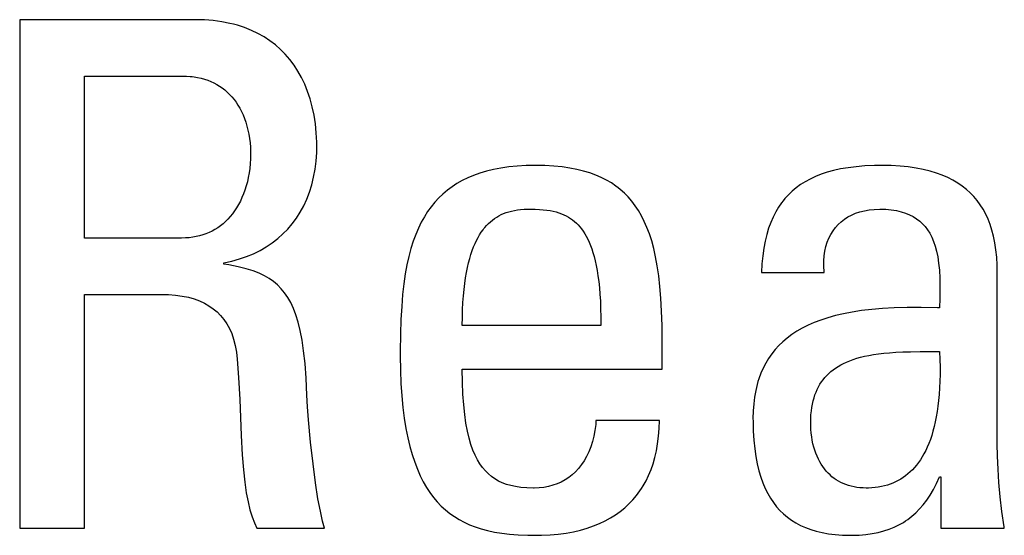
# Model space of a CAD drawing. Extents: x -840 to -217, y -121 to 557.
# Tile 17 of 145: x -588.63 to -585.42, y 177.38 to 179.06. Entities that reach past the tile are written whole.
import ezdxf

# ---------------------------------------------------------------- set-up
doc = ezdxf.new("R2010")
doc.units = 0
doc.header["$LTSCALE"] = 23.1
doc.layers.add('R912005577_AM_0', color=7, linetype='CONTINUOUS')

msp = doc.modelspace()

# ---------------------------------------------------------------- linework, layer by layer
at = {"layer": 'R912005577_AM_0', "color": 7}
for p, q in [((-588.0593, 179.0569), (-588.6303, 179.0569)), ((-588.6303, 179.0569), (-588.6303, 177.4013)), ((-588.0287, 179.0561), (-588.0593, 179.0569)), ((-587.9997, 179.0539), (-588.0287, 179.0561)), ((-587.9722, 179.0502), (-587.9997, 179.0539)), ((-587.946, 179.0451), (-587.9722, 179.0502)), ((-587.9334, 179.0421), (-587.946, 179.0451)), ((-587.9211, 179.0387), (-587.9334, 179.0421)), ((-587.8976, 179.0311), (-587.9211, 179.0387)), ((-587.8753, 179.0222), (-587.8976, 179.0311)), ((-587.8542, 179.0122), (-587.8753, 179.0222)), ((-587.8342, 179.0009), (-587.8542, 179.0122)), ((-587.8154, 178.9885), (-587.8342, 179.0009)), ((-587.7976, 178.975), (-587.8154, 178.9885)), ((-587.7808, 178.9602), (-587.7976, 178.975)), ((-587.7651, 178.9444), (-587.7808, 178.9602)), ((-587.7504, 178.9273), (-587.7651, 178.9444)), ((-587.7367, 178.909), (-587.7504, 178.9273)), ((-587.724, 178.8895), (-587.7367, 178.909)), ((-587.7124, 178.8687), (-587.724, 178.8895)), ((-588.4193, 178.8735), (-588.1006, 178.8735)), ((-588.4193, 178.3461), (-588.4193, 178.8735)), ((-588.1006, 178.8735), (-588.0874, 178.8732)), ((-588.0874, 178.8732), (-588.0747, 178.8723)), ((-588.0747, 178.8723), (-588.0685, 178.8717)), ((-588.0685, 178.8717), (-588.0624, 178.8709)), ((-588.0624, 178.8709), (-588.0506, 178.8689)), ((-588.0506, 178.8689), (-588.0393, 178.8664)), ((-588.0393, 178.8664), (-588.0283, 178.8633)), ((-588.0283, 178.8633), (-588.0178, 178.8598)), ((-588.0178, 178.8598), (-588.0076, 178.8558)), ((-588.0076, 178.8558), (-587.9978, 178.8512)), ((-587.7019, 178.8467), (-587.7124, 178.8687)), ((-587.9978, 178.8512), (-587.9884, 178.8462)), ((-587.9884, 178.8462), (-587.9794, 178.8407)), ((-587.9794, 178.8407), (-587.9706, 178.8347)), ((-587.9706, 178.8347), (-587.9623, 178.8282)), ((-587.9623, 178.8282), (-587.9543, 178.8212)), ((-587.6925, 178.8234), (-587.7019, 178.8467)), ((-587.6842, 178.7989), (-587.6925, 178.8234)), ((-587.9543, 178.8212), (-587.9466, 178.8137)), ((-587.9466, 178.8137), (-587.9392, 178.8058)), ((-587.9392, 178.8058), (-587.9322, 178.7973)), ((-587.9322, 178.7973), (-587.9256, 178.7883)), ((-587.6772, 178.7731), (-587.6842, 178.7989)), ((-587.9256, 178.7883), (-587.9193, 178.7787)), ((-587.9193, 178.7787), (-587.9134, 178.7687)), ((-587.9134, 178.7687), (-587.9078, 178.7581)), ((-587.6715, 178.7461), (-587.6772, 178.7731)), ((-587.9078, 178.7581), (-587.9027, 178.747)), ((-587.9027, 178.747), (-587.898, 178.7354)), ((-587.898, 178.7354), (-587.8938, 178.7233)), ((-587.6672, 178.718), (-587.6715, 178.7461)), ((-587.8938, 178.7233), (-587.89, 178.7108)), ((-587.89, 178.7108), (-587.8867, 178.6977)), ((-587.8867, 178.6977), (-587.8839, 178.6843)), ((-587.6642, 178.6888), (-587.6672, 178.718)), ((-587.8839, 178.6843), (-587.8816, 178.6704)), ((-587.8816, 178.6704), (-587.8799, 178.6563)), ((-587.6627, 178.6586), (-587.6642, 178.6888)), ((-587.8799, 178.6563), (-587.8788, 178.6419)), ((-587.8788, 178.6419), (-587.8782, 178.6273)), ((-587.6629, 178.6246), (-587.6626, 178.6442)), ((-587.6626, 178.6442), (-587.6627, 178.6586)), ((-587.8785, 178.604), (-587.8795, 178.5883)), ((-587.8782, 178.6198), (-587.8785, 178.604)), ((-587.8782, 178.6273), (-587.8782, 178.6212)), ((-587.8782, 178.6212), (-587.8782, 178.6198)), ((-587.6648, 178.5969), (-587.6629, 178.6246)), ((-587.881, 178.573), (-587.8831, 178.5581)), ((-587.8795, 178.5883), (-587.881, 178.573)), ((-587.6728, 178.5443), (-587.6681, 178.5701)), ((-587.6681, 178.5701), (-587.6648, 178.5969)), ((-587.0872, 178.5691), (-587.11, 178.5635)), ((-587.063, 178.5737), (-587.0872, 178.5691)), ((-587.0374, 178.5774), (-587.063, 178.5737)), ((-587.0101, 178.5801), (-587.0374, 178.5774)), ((-586.9811, 178.5818), (-587.0101, 178.5801)), ((-586.9504, 178.5823), (-586.9811, 178.5818)), ((-586.9193, 178.5818), (-586.9504, 178.5823)), ((-586.8905, 178.5801), (-586.9193, 178.5818)), ((-586.8636, 178.5775), (-586.8905, 178.5801)), ((-586.8386, 178.5739), (-586.8636, 178.5775)), ((-586.8153, 178.5694), (-586.8386, 178.5739)), ((-586.7934, 178.5641), (-586.8153, 178.5694)), ((-585.9792, 178.5659), (-586.0004, 178.5602)), ((-585.9564, 178.5709), (-585.9792, 178.5659)), ((-585.932, 178.5751), (-585.9564, 178.5709)), ((-585.9056, 178.5783), (-585.932, 178.5751)), ((-585.8773, 178.5807), (-585.9056, 178.5783)), ((-585.8466, 178.582), (-585.8773, 178.5807)), ((-585.8223, 178.5823), (-585.8466, 178.582)), ((-585.7916, 178.5818), (-585.8223, 178.5823)), ((-585.7628, 178.5801), (-585.7916, 178.5818)), ((-585.7359, 178.5774), (-585.7628, 178.5801)), ((-585.7107, 178.5738), (-585.7359, 178.5774)), ((-585.6872, 178.5692), (-585.7107, 178.5738)), ((-585.6652, 178.5638), (-585.6872, 178.5692)), ((-587.8857, 178.5435), (-587.8888, 178.5294)), ((-587.8831, 178.5581), (-587.8857, 178.5435)), ((-587.6789, 178.5196), (-587.6728, 178.5443)), ((-587.1709, 178.5419), (-587.189, 178.533)), ((-587.1518, 178.5499), (-587.1709, 178.5419)), ((-587.1315, 178.5571), (-587.1518, 178.5499)), ((-587.11, 178.5635), (-587.1315, 178.5571)), ((-586.773, 178.558), (-586.7934, 178.5641)), ((-586.7539, 178.551), (-586.773, 178.558)), ((-586.736, 178.5433), (-586.7539, 178.551)), ((-586.7191, 178.5348), (-586.736, 178.5433)), ((-586.7032, 178.5255), (-586.7191, 178.5348)), ((-586.0558, 178.5383), (-586.0719, 178.5296)), ((-586.0386, 178.5463), (-586.0558, 178.5383)), ((-586.0201, 178.5536), (-586.0386, 178.5463)), ((-586.0004, 178.5602), (-586.0201, 178.5536)), ((-585.6446, 178.5576), (-585.6652, 178.5638)), ((-585.6254, 178.5506), (-585.6446, 178.5576)), ((-585.6074, 178.5428), (-585.6254, 178.5506)), ((-585.5906, 178.5343), (-585.6074, 178.5428)), ((-585.5749, 178.5251), (-585.5906, 178.5343)), ((-587.8966, 178.5025), (-587.9012, 178.4898)), ((-587.8925, 178.5157), (-587.8966, 178.5025)), ((-587.8888, 178.5294), (-587.8925, 178.5157)), ((-587.6864, 178.4958), (-587.6789, 178.5196)), ((-587.2374, 178.5016), (-587.2518, 178.4895)), ((-587.2222, 178.5129), (-587.2374, 178.5016)), ((-587.2061, 178.5233), (-587.2222, 178.5129)), ((-587.189, 178.533), (-587.2061, 178.5233)), ((-586.6882, 178.5153), (-586.7032, 178.5255)), ((-586.6811, 178.5099), (-586.6882, 178.5153)), ((-586.6741, 178.5043), (-586.6811, 178.5099)), ((-586.6608, 178.4925), (-586.6741, 178.5043)), ((-586.1011, 178.5099), (-586.1142, 178.4989)), ((-586.087, 178.5201), (-586.1011, 178.5099)), ((-586.0719, 178.5296), (-586.087, 178.5201)), ((-585.5603, 178.5151), (-585.5749, 178.5251)), ((-585.5467, 178.5045), (-585.5603, 178.5151)), ((-585.534, 178.4931), (-585.5467, 178.5045)), ((-587.9062, 178.4777), (-587.9116, 178.4661)), ((-587.9012, 178.4898), (-587.9062, 178.4777)), ((-587.7052, 178.4514), (-587.6952, 178.4731)), ((-587.6952, 178.4731), (-587.6864, 178.4958)), ((-587.2653, 178.4766), (-587.2781, 178.4627)), ((-587.2518, 178.4895), (-587.2653, 178.4766)), ((-586.6483, 178.4798), (-586.6608, 178.4925)), ((-586.6365, 178.4661), (-586.6483, 178.4798)), ((-586.1381, 178.4744), (-586.1435, 178.4677)), ((-586.1266, 178.487), (-586.1381, 178.4744)), ((-586.1142, 178.4989), (-586.1266, 178.487)), ((-585.5223, 178.481), (-585.534, 178.4931)), ((-585.5114, 178.468), (-585.5223, 178.481)), ((-587.9237, 178.4445), (-587.9302, 178.4345)), ((-587.9175, 178.455), (-587.9237, 178.4445)), ((-587.9116, 178.4661), (-587.9175, 178.455)), ((-587.7164, 178.4308), (-587.7052, 178.4514)), ((-587.2902, 178.448), (-587.3016, 178.4322)), ((-587.2781, 178.4627), (-587.2902, 178.448)), ((-587.019, 178.4359), (-587.0091, 178.4375)), ((-587.0091, 178.4375), (-586.9986, 178.4388)), ((-586.9986, 178.4388), (-586.9875, 178.4396)), ((-586.9875, 178.4396), (-586.9756, 178.4401)), ((-586.9756, 178.4401), (-586.9687, 178.4401)), ((-586.9687, 178.4401), (-586.9671, 178.4401)), ((-586.9671, 178.4401), (-586.9515, 178.4399)), ((-586.9515, 178.4399), (-586.9375, 178.4393)), ((-586.9375, 178.4393), (-586.9249, 178.4383)), ((-586.9249, 178.4383), (-586.9133, 178.437)), ((-586.6254, 178.4515), (-586.6365, 178.4661)), ((-586.6149, 178.4357), (-586.6254, 178.4515)), ((-586.1587, 178.4464), (-586.1679, 178.431)), ((-586.1488, 178.4608), (-586.1587, 178.4464)), ((-586.1435, 178.4677), (-586.1488, 178.4608)), ((-585.8791, 178.4351), (-585.8634, 178.4379)), ((-585.8634, 178.4379), (-585.8467, 178.4395)), ((-585.8467, 178.4395), (-585.8291, 178.4401)), ((-585.8291, 178.4401), (-585.8094, 178.4396)), ((-585.8094, 178.4396), (-585.7913, 178.4379)), ((-585.7913, 178.4379), (-585.7746, 178.4353)), ((-585.5014, 178.4543), (-585.5114, 178.468)), ((-585.4922, 178.4398), (-585.5014, 178.4543)), ((-585.4838, 178.4243), (-585.4922, 178.4398)), ((-587.952, 178.4078), (-587.9598, 178.4)), ((-587.9444, 178.4162), (-587.952, 178.4078)), ((-587.9371, 178.4251), (-587.9444, 178.4162)), ((-587.9302, 178.4345), (-587.9371, 178.4251)), ((-587.7424, 178.3929), (-587.7288, 178.4113)), ((-587.7288, 178.4113), (-587.7164, 178.4308)), ((-587.3123, 178.4154), (-587.3224, 178.3974)), ((-587.3016, 178.4322), (-587.3123, 178.4154)), ((-587.0905, 178.4048), (-587.0837, 178.4098)), ((-587.0837, 178.4098), (-587.0767, 178.4144)), ((-587.0767, 178.4144), (-587.0694, 178.4185)), ((-587.0694, 178.4185), (-587.0619, 178.4223)), ((-587.0619, 178.4223), (-587.054, 178.4258)), ((-587.054, 178.4258), (-587.0459, 178.4288)), ((-587.0459, 178.4288), (-587.0373, 178.4316)), ((-587.0373, 178.4316), (-587.0284, 178.4339)), ((-587.0284, 178.4339), (-587.019, 178.4359)), ((-586.9133, 178.437), (-586.9025, 178.4353)), ((-586.9025, 178.4353), (-586.8925, 178.4333)), ((-586.8925, 178.4333), (-586.8831, 178.431)), ((-586.8831, 178.431), (-586.8743, 178.4283)), ((-586.8743, 178.4283), (-586.8659, 178.4254)), ((-586.8659, 178.4254), (-586.8579, 178.4221)), ((-586.8579, 178.4221), (-586.8504, 178.4185)), ((-586.8504, 178.4185), (-586.8432, 178.4145)), ((-586.8432, 178.4145), (-586.8362, 178.4102)), ((-586.8362, 178.4102), (-586.8296, 178.4055)), ((-586.8296, 178.4055), (-586.8232, 178.4004)), ((-586.605, 178.4187), (-586.6149, 178.4357)), ((-586.5958, 178.4004), (-586.605, 178.4187)), ((-586.1763, 178.4145), (-586.184, 178.3969)), ((-586.1679, 178.431), (-586.1763, 178.4145)), ((-585.9548, 178.3991), (-585.9443, 178.4073)), ((-585.9443, 178.4073), (-585.933, 178.4147)), ((-585.933, 178.4147), (-585.9208, 178.4211)), ((-585.9208, 178.4211), (-585.9078, 178.4267)), ((-585.9078, 178.4267), (-585.8939, 178.4314)), ((-585.8939, 178.4314), (-585.8791, 178.4351)), ((-585.7746, 178.4353), (-585.7592, 178.4317)), ((-585.7592, 178.4317), (-585.7451, 178.4273)), ((-585.7451, 178.4273), (-585.7321, 178.422)), ((-585.7321, 178.422), (-585.7201, 178.4159)), ((-585.7201, 178.4159), (-585.709, 178.409)), ((-585.709, 178.409), (-585.6989, 178.4013)), ((-585.4762, 178.4078), (-585.4838, 178.4243)), ((-585.4694, 178.3903), (-585.4762, 178.4078)), ((-587.9944, 178.3741), (-588.0038, 178.3689)), ((-587.9853, 178.3798), (-587.9944, 178.3741)), ((-587.9765, 178.386), (-587.9853, 178.3798)), ((-587.968, 178.3927), (-587.9765, 178.386)), ((-587.9598, 178.4), (-587.968, 178.3927)), ((-587.7729, 178.3593), (-587.7571, 178.3755)), ((-587.7571, 178.3755), (-587.7424, 178.3929)), ((-587.3317, 178.3781), (-587.3405, 178.3576)), ((-587.3224, 178.3974), (-587.3317, 178.3781)), ((-587.1212, 178.3732), (-587.1184, 178.3769)), ((-587.1184, 178.3769), (-587.1155, 178.3805)), ((-587.1155, 178.3805), (-587.1095, 178.3873)), ((-587.1095, 178.3873), (-587.1034, 178.3936)), ((-587.1034, 178.3936), (-587.097, 178.3994)), ((-587.097, 178.3994), (-587.0905, 178.4048)), ((-586.8232, 178.4004), (-586.8171, 178.3949)), ((-586.8171, 178.3949), (-586.8112, 178.3889)), ((-586.8112, 178.3889), (-586.8055, 178.3825)), ((-586.8055, 178.3825), (-586.8, 178.3756)), ((-586.8, 178.3756), (-586.7947, 178.3682)), ((-586.5872, 178.3807), (-586.5958, 178.4004)), ((-586.5792, 178.3595), (-586.5872, 178.3807)), ((-586.1909, 178.3781), (-586.197, 178.3579)), ((-586.184, 178.3969), (-586.1909, 178.3781)), ((-585.9812, 178.3696), (-585.9732, 178.3802)), ((-585.9732, 178.3802), (-585.9644, 178.3901)), ((-585.9644, 178.3901), (-585.9548, 178.3991)), ((-585.6989, 178.4013), (-585.6895, 178.3927)), ((-585.6895, 178.3927), (-585.6809, 178.3833)), ((-585.6809, 178.3833), (-585.6731, 178.3729)), ((-585.4634, 178.3717), (-585.4694, 178.3903)), ((-588.1029, 178.3461), (-588.4193, 178.3461)), ((-588.0905, 178.3464), (-588.1029, 178.3461)), ((-588.0784, 178.3473), (-588.0905, 178.3464)), ((-588.0668, 178.3488), (-588.0784, 178.3473)), ((-588.0554, 178.3508), (-588.0668, 178.3488)), ((-588.0444, 178.3533), (-588.0554, 178.3508)), ((-588.0338, 178.3564), (-588.0444, 178.3533)), ((-588.0235, 178.3601), (-588.0338, 178.3564)), ((-588.0135, 178.3642), (-588.0235, 178.3601)), ((-588.0038, 178.3689), (-588.0135, 178.3642)), ((-587.8079, 178.3302), (-587.7898, 178.3442)), ((-587.7898, 178.3442), (-587.7729, 178.3593)), ((-587.3405, 178.3576), (-587.3486, 178.3355)), ((-587.1424, 178.3385), (-587.1374, 178.3481)), ((-587.1374, 178.3481), (-587.1322, 178.357)), ((-587.1322, 178.357), (-587.1268, 178.3654)), ((-587.1268, 178.3654), (-587.1212, 178.3732)), ((-586.7947, 178.3682), (-586.7896, 178.3603)), ((-586.7896, 178.3603), (-586.7847, 178.3517)), ((-586.7847, 178.3517), (-586.7799, 178.3426)), ((-586.7799, 178.3426), (-586.7754, 178.3327)), ((-586.5718, 178.3365), (-586.5792, 178.3595)), ((-586.197, 178.3579), (-586.2023, 178.3364)), ((-585.9998, 178.3326), (-585.9945, 178.3458)), ((-585.9945, 178.3458), (-585.9883, 178.3581)), ((-585.9883, 178.3581), (-585.9812, 178.3696)), ((-585.6731, 178.3729), (-585.6659, 178.3615)), ((-585.6659, 178.3615), (-585.6594, 178.349)), ((-585.6594, 178.349), (-585.6535, 178.3353)), ((-585.4582, 178.3518), (-585.4634, 178.3717)), ((-585.4539, 178.3307), (-585.4582, 178.3518)), ((-587.8473, 178.3056), (-587.827, 178.3173)), ((-587.827, 178.3173), (-587.8079, 178.3302)), ((-587.356, 178.3119), (-587.3628, 178.2865)), ((-587.3486, 178.3355), (-587.356, 178.3119)), ((-587.1562, 178.3055), (-587.1518, 178.3172)), ((-587.1518, 178.3172), (-587.1472, 178.3282)), ((-587.1472, 178.3282), (-587.1424, 178.3385)), ((-586.7754, 178.3327), (-586.7711, 178.3221)), ((-586.7711, 178.3221), (-586.7669, 178.3108)), ((-586.7669, 178.3108), (-586.763, 178.2986)), ((-586.565, 178.3117), (-586.5718, 178.3365)), ((-586.5589, 178.2847), (-586.565, 178.3117)), ((-586.2067, 178.3133), (-586.2102, 178.2886)), ((-586.2023, 178.3364), (-586.2067, 178.3133)), ((-586.0076, 178.3038), (-586.0042, 178.3187)), ((-586.0042, 178.3187), (-585.9998, 178.3326)), ((-585.6535, 178.3353), (-585.6483, 178.3202)), ((-585.6483, 178.3202), (-585.6438, 178.3035)), ((-585.4505, 178.3081), (-585.4539, 178.3307)), ((-587.9394, 178.2712), (-587.9147, 178.2779)), ((-587.9147, 178.2779), (-587.8911, 178.2859)), ((-587.8911, 178.2859), (-587.8686, 178.2951)), ((-587.8686, 178.2951), (-587.8473, 178.3056)), ((-587.3628, 178.2865), (-587.3689, 178.2591)), ((-587.1681, 178.2654), (-587.1644, 178.2796)), ((-587.1644, 178.2796), (-587.1604, 178.293)), ((-587.1604, 178.293), (-587.1562, 178.3055)), ((-586.763, 178.2986), (-586.7593, 178.2855)), ((-586.7593, 178.2855), (-586.7558, 178.2715)), ((-586.5535, 178.2554), (-586.5589, 178.2847)), ((-586.2102, 178.2886), (-586.2128, 178.2622)), ((-586.0113, 178.2717), (-586.01, 178.2882)), ((-586.01, 178.2882), (-586.0076, 178.3038)), ((-585.6438, 178.3035), (-585.6401, 178.2851)), ((-585.6401, 178.2851), (-585.6371, 178.2646)), ((-585.4481, 178.2839), (-585.4505, 178.3081)), ((-585.4466, 178.2581), (-585.4481, 178.2839)), ((-587.9653, 178.2658), (-587.9394, 178.2712)), ((-587.9653, 178.2612), (-587.9653, 178.2658)), ((-587.9491, 178.2585), (-587.9653, 178.2612)), ((-587.9184, 178.2525), (-587.9491, 178.2585)), ((-587.8926, 178.2461), (-587.9184, 178.2525)), ((-587.8703, 178.2392), (-587.8926, 178.2461)), ((-587.3689, 178.2591), (-587.3743, 178.2295)), ((-587.1748, 178.234), (-587.1716, 178.2502)), ((-587.1716, 178.2502), (-587.1681, 178.2654)), ((-586.7558, 178.2715), (-586.7525, 178.2564)), ((-586.7525, 178.2564), (-586.7495, 178.2403)), ((-586.5487, 178.2234), (-586.5535, 178.2554)), ((-586.2128, 178.2622), (-586.2144, 178.2338)), ((-586.0115, 178.2544), (-586.0113, 178.2717)), ((-586.0105, 178.2362), (-586.0115, 178.2544)), ((-585.6371, 178.2646), (-585.6348, 178.2417)), ((-585.4462, 178.2338), (-585.4466, 178.2581)), ((-587.8507, 178.2316), (-587.8703, 178.2392)), ((-587.8332, 178.2233), (-587.8507, 178.2316)), ((-587.8176, 178.2142), (-587.8332, 178.2233)), ((-587.8034, 178.2043), (-587.8176, 178.2142)), ((-587.3743, 178.2295), (-587.379, 178.1974)), ((-587.1804, 178.1985), (-587.1778, 178.2168)), ((-587.1778, 178.2168), (-587.1748, 178.234)), ((-586.7495, 178.2403), (-586.7468, 178.223)), ((-586.7468, 178.223), (-586.7444, 178.2044)), ((-586.5448, 178.1885), (-586.5487, 178.2234)), ((-586.2144, 178.2338), (-586.0103, 178.2338)), ((-586.0103, 178.2338), (-586.0105, 178.2362)), ((-585.6348, 178.2417), (-585.6334, 178.2157)), ((-585.6334, 178.2157), (-585.6329, 178.1856)), ((-585.4462, 177.6765), (-585.4462, 178.2338)), ((-587.7903, 178.1933), (-587.8034, 178.2043)), ((-587.7783, 178.1811), (-587.7903, 178.1933)), ((-587.7673, 178.1675), (-587.7783, 178.1811)), ((-587.379, 178.1974), (-587.3829, 178.1623)), ((-587.1827, 178.179), (-587.1804, 178.1985)), ((-586.7444, 178.2044), (-586.7423, 178.1845)), ((-586.7423, 178.1845), (-586.7405, 178.1632)), ((-586.5416, 178.1501), (-586.5448, 178.1885)), ((-585.6329, 178.1856), (-585.6334, 178.1489)), ((-588.4193, 178.1626), (-588.1697, 178.1626)), ((-588.4193, 177.4013), (-588.4193, 178.1626)), ((-588.1697, 178.1626), (-588.1453, 178.1621)), ((-588.1453, 178.1621), (-588.1225, 178.1603)), ((-588.1225, 178.1603), (-588.101, 178.1574)), ((-588.101, 178.1574), (-588.0809, 178.1533)), ((-588.0809, 178.1533), (-588.0622, 178.148)), ((-587.757, 178.1525), (-587.7673, 178.1675)), ((-587.7476, 178.1358), (-587.757, 178.1525)), ((-587.3829, 178.1623), (-587.386, 178.1238)), ((-587.1864, 178.1362), (-587.1847, 178.1582)), ((-587.1847, 178.1582), (-587.1827, 178.179)), ((-586.7405, 178.1632), (-586.739, 178.1404)), ((-586.5393, 178.1079), (-586.5416, 178.1501)), ((-585.6334, 178.1489), (-585.6342, 178.1191)), ((-588.0622, 178.148), (-588.0448, 178.1417)), ((-588.0448, 178.1417), (-588.0287, 178.1342)), ((-588.0287, 178.1342), (-588.0138, 178.1257)), ((-588.0138, 178.1257), (-588.0001, 178.1162)), ((-587.7389, 178.117), (-587.7476, 178.1358)), ((-587.7308, 178.0959), (-587.7389, 178.117)), ((-587.386, 178.1238), (-587.3884, 178.0811)), ((-587.1876, 178.1128), (-587.1864, 178.1362)), ((-586.739, 178.1404), (-586.738, 178.1159)), ((-585.7818, 178.1188), (-585.82, 178.1167)), ((-585.7402, 178.1199), (-585.7818, 178.1188)), ((-585.694, 178.1201), (-585.7402, 178.1199)), ((-585.6414, 178.1193), (-585.694, 178.1201)), ((-585.6342, 178.1191), (-585.6414, 178.1193)), ((-588.0001, 178.1162), (-587.9874, 178.1056)), ((-587.9874, 178.1056), (-587.9758, 178.0939)), ((-587.9758, 178.0939), (-587.9653, 178.081)), ((-587.7234, 178.0721), (-587.7308, 178.0959)), ((-587.1889, 178.0617), (-587.1885, 178.088)), ((-587.1885, 178.088), (-587.1876, 178.1128)), ((-586.738, 178.1159), (-586.7373, 178.0897)), ((-586.7373, 178.0897), (-586.7371, 178.0617)), ((-586.5379, 178.0612), (-586.5393, 178.1079)), ((-585.9979, 178.0867), (-586.021, 178.0792)), ((-585.9732, 178.0936), (-585.9979, 178.0867)), ((-585.9468, 178.0998), (-585.9732, 178.0936)), ((-585.9184, 178.1052), (-585.9468, 178.0998)), ((-585.888, 178.1098), (-585.9184, 178.1052)), ((-585.8553, 178.1137), (-585.888, 178.1098)), ((-585.82, 178.1167), (-585.8553, 178.1137)), ((-587.9653, 178.081), (-587.9558, 178.067)), ((-587.9558, 178.067), (-587.9473, 178.0516)), ((-587.7167, 178.045), (-587.7234, 178.0721)), ((-587.3884, 178.0811), (-587.3899, 178.0328)), ((-586.7371, 178.0617), (-587.1889, 178.0617)), ((-586.5376, 178.0182), (-586.5379, 178.0612)), ((-586.0813, 178.0526), (-586.0988, 178.0426)), ((-586.0626, 178.0621), (-586.0813, 178.0526)), ((-586.0425, 178.071), (-586.0626, 178.0621)), ((-586.021, 178.0792), (-586.0425, 178.071)), ((-587.9473, 178.0516), (-587.9398, 178.0349)), ((-587.9398, 178.0349), (-587.9335, 178.0166)), ((-587.7106, 178.0141), (-587.7167, 178.045)), ((-587.3899, 178.0328), (-587.3906, 177.9768)), ((-586.1151, 178.0319), (-586.1302, 178.0206)), ((-586.0988, 178.0426), (-586.1151, 178.0319)), ((-587.9335, 178.0166), (-587.9283, 177.9967)), ((-587.9283, 177.9967), (-587.9243, 177.9751)), ((-587.7054, 177.9786), (-587.7106, 178.0141)), ((-586.5376, 177.9196), (-586.5376, 178.0182)), ((-586.1574, 177.9961), (-586.1695, 177.9829)), ((-586.1443, 178.0086), (-586.1574, 177.9961)), ((-586.1302, 178.0206), (-586.1443, 178.0086)), ((-587.9243, 177.9751), (-587.9217, 177.9517)), ((-587.7009, 177.9377), (-587.7054, 177.9786)), ((-587.3906, 177.9768), (-587.3906, 177.9631)), ((-587.3906, 177.9631), (-587.39, 177.9164)), ((-586.1806, 177.969), (-586.1908, 177.9544)), ((-586.1695, 177.9829), (-586.1806, 177.969)), ((-585.9039, 177.9546), (-585.8914, 177.958)), ((-585.8914, 177.958), (-585.8782, 177.9613)), ((-585.8782, 177.9613), (-585.8641, 177.9642)), ((-585.8641, 177.9642), (-585.8491, 177.9668)), ((-585.8491, 177.9668), (-585.8329, 177.9691)), ((-585.8329, 177.9691), (-585.8156, 177.9711)), ((-585.8156, 177.9711), (-585.7969, 177.9728)), ((-585.7969, 177.9728), (-585.7765, 177.9742)), ((-585.7765, 177.9742), (-585.754, 177.9753)), ((-585.754, 177.9753), (-585.7284, 177.976)), ((-585.7284, 177.976), (-585.6978, 177.9764)), ((-585.6978, 177.9764), (-585.6342, 177.9769)), ((-585.6342, 177.9769), (-585.6331, 177.951)), ((-587.9217, 177.9517), (-587.9174, 177.8917)), ((-587.6973, 177.8902), (-587.7009, 177.9377)), ((-586.2001, 177.939), (-586.2085, 177.9229)), ((-586.1908, 177.9544), (-586.2001, 177.939)), ((-585.973, 177.9227), (-585.9648, 177.928)), ((-585.9648, 177.928), (-585.9561, 177.9331)), ((-585.9561, 177.9331), (-585.9468, 177.9379)), ((-585.9468, 177.9379), (-585.937, 177.9425)), ((-585.937, 177.9425), (-585.9266, 177.9468)), ((-585.9266, 177.9468), (-585.9156, 177.9508)), ((-585.9156, 177.9508), (-585.9039, 177.9546)), ((-585.6331, 177.951), (-585.6326, 177.9261)), ((-585.6326, 177.9261), (-585.6326, 177.9024)), ((-587.39, 177.9164), (-587.3884, 177.8728)), ((-587.1889, 177.9196), (-586.5376, 177.9196)), ((-587.1883, 177.8766), (-587.1889, 177.9196)), ((-586.2161, 177.9059), (-586.2227, 177.888)), ((-586.2085, 177.9229), (-586.2161, 177.9059)), ((-586.0076, 177.8919), (-586.0015, 177.8987)), ((-586.0015, 177.8987), (-585.995, 177.9051)), ((-585.995, 177.9051), (-585.9881, 177.9112)), ((-585.9881, 177.9112), (-585.9808, 177.9171)), ((-585.9808, 177.9171), (-585.973, 177.9227)), ((-585.6326, 177.9024), (-585.6331, 177.8797)), ((-587.9174, 177.8917), (-587.9137, 177.82)), ((-587.6947, 177.8347), (-587.6973, 177.8902)), ((-587.3884, 177.8728), (-587.3857, 177.8322)), ((-587.1867, 177.8378), (-587.1883, 177.8766)), ((-586.2284, 177.8692), (-586.2331, 177.8494)), ((-586.2256, 177.8787), (-586.2284, 177.8692)), ((-586.2227, 177.888), (-586.2256, 177.8787)), ((-586.0325, 177.8536), (-586.0282, 177.862)), ((-586.0282, 177.862), (-586.0236, 177.87)), ((-586.0236, 177.87), (-586.0186, 177.8776)), ((-586.0186, 177.8776), (-586.0133, 177.8849)), ((-586.0133, 177.8849), (-586.0076, 177.8919)), ((-585.6331, 177.8797), (-585.634, 177.858)), ((-587.6927, 177.7966), (-587.6947, 177.8347)), ((-587.3857, 177.8322), (-587.3821, 177.7944)), ((-587.1842, 177.8029), (-587.1867, 177.8378)), ((-586.2369, 177.8286), (-586.2396, 177.8066)), ((-586.2331, 177.8494), (-586.2369, 177.8286)), ((-586.043, 177.8261), (-586.0399, 177.8357)), ((-586.0399, 177.8357), (-586.0382, 177.8403)), ((-586.0382, 177.8403), (-586.0363, 177.8448)), ((-586.0363, 177.8448), (-586.0325, 177.8536)), ((-585.6354, 177.8373), (-585.6372, 177.8176)), ((-585.634, 177.858), (-585.6354, 177.8373)), ((-587.9137, 177.82), (-587.9087, 177.7032)), ((-587.6895, 177.7543), (-587.6927, 177.7966)), ((-587.1809, 177.7715), (-587.1842, 177.8029)), ((-586.2396, 177.8066), (-586.2413, 177.7835)), ((-586.0502, 177.7946), (-586.0482, 177.8056)), ((-586.0482, 177.8056), (-586.0458, 177.8161)), ((-586.0458, 177.8161), (-586.043, 177.8261)), ((-585.6393, 177.7988), (-585.6419, 177.7809)), ((-585.6372, 177.8176), (-585.6393, 177.7988)), ((-587.3821, 177.7944), (-587.3776, 177.7592)), ((-587.1767, 177.7432), (-587.1809, 177.7715)), ((-586.2413, 177.7835), (-586.2419, 177.7591)), ((-586.0536, 177.7585), (-586.0529, 177.7711)), ((-586.0529, 177.7711), (-586.0518, 177.7832)), ((-586.0518, 177.7832), (-586.0502, 177.7946)), ((-585.6419, 177.7809), (-585.6448, 177.7638)), ((-587.6828, 177.6815), (-587.6895, 177.7543)), ((-587.3776, 177.7592), (-587.3723, 177.7264)), ((-587.1719, 177.7178), (-587.1767, 177.7432)), ((-586.7542, 177.739), (-586.7567, 177.7197)), ((-586.7532, 177.7522), (-586.7542, 177.739)), ((-586.5468, 177.7522), (-586.7532, 177.7522)), ((-586.5476, 177.7258), (-586.5468, 177.7522)), ((-586.2419, 177.7591), (-586.2418, 177.7495)), ((-586.2418, 177.7495), (-586.241, 177.7174)), ((-586.0539, 177.7453), (-586.0536, 177.7585)), ((-586.0538, 177.7363), (-586.0539, 177.7453)), ((-586.0532, 177.7237), (-586.0538, 177.7363)), ((-585.6517, 177.7321), (-585.6556, 177.7174)), ((-585.6481, 177.7475), (-585.6517, 177.7321)), ((-585.6448, 177.7638), (-585.6481, 177.7475)), ((-587.9087, 177.7032), (-587.9053, 177.6405)), ((-587.3723, 177.7264), (-587.3662, 177.6958)), ((-587.1665, 177.6949), (-587.1719, 177.7178)), ((-586.7602, 177.7011), (-586.7648, 177.6833)), ((-586.7567, 177.7197), (-586.7602, 177.7011)), ((-586.5525, 177.6766), (-586.5495, 177.7006)), ((-586.5495, 177.7006), (-586.5476, 177.7258)), ((-586.241, 177.7174), (-586.2391, 177.6877)), ((-586.0521, 177.7113), (-586.0532, 177.7237)), ((-586.0506, 177.6994), (-586.0521, 177.7113)), ((-585.6598, 177.7035), (-585.6642, 177.6902)), ((-585.6556, 177.7174), (-585.6598, 177.7035)), ((-587.6749, 177.611), (-587.6828, 177.6815)), ((-587.3662, 177.6958), (-587.3594, 177.6674)), ((-587.1605, 177.6743), (-587.1665, 177.6949)), ((-587.1539, 177.6558), (-587.1605, 177.6743)), ((-586.7648, 177.6833), (-586.7703, 177.6663)), ((-586.5564, 177.6539), (-586.5525, 177.6766)), ((-586.2391, 177.6877), (-586.2363, 177.6601)), ((-586.0487, 177.6877), (-586.0506, 177.6994)), ((-586.0464, 177.6765), (-586.0487, 177.6877)), ((-586.0436, 177.6657), (-586.0464, 177.6765)), ((-585.669, 177.6777), (-585.674, 177.6658)), ((-585.6642, 177.6902), (-585.669, 177.6777)), ((-585.4456, 177.6362), (-585.4462, 177.6765)), ((-587.9053, 177.6405), (-587.9016, 177.5915)), ((-587.3594, 177.6674), (-587.3519, 177.641)), ((-587.3519, 177.641), (-587.3437, 177.6165)), ((-587.1468, 177.6392), (-587.1539, 177.6558)), ((-587.1392, 177.6242), (-587.1468, 177.6392)), ((-586.7767, 177.6503), (-586.7839, 177.6353)), ((-586.7703, 177.6663), (-586.7767, 177.6503)), ((-586.5614, 177.6322), (-586.5564, 177.6539)), ((-586.2363, 177.6601), (-586.2326, 177.6345)), ((-586.0405, 177.6553), (-586.0436, 177.6657)), ((-586.037, 177.6453), (-586.0405, 177.6553)), ((-586.0331, 177.6357), (-586.037, 177.6453)), ((-585.6849, 177.6439), (-585.6906, 177.6338)), ((-585.6793, 177.6545), (-585.6849, 177.6439)), ((-585.674, 177.6658), (-585.6793, 177.6545)), ((-585.4438, 177.5941), (-585.4456, 177.6362)), ((-587.6668, 177.549), (-587.6749, 177.611)), ((-587.3437, 177.6165), (-587.3349, 177.5937)), ((-587.1311, 177.6108), (-587.1392, 177.6242)), ((-587.1225, 177.5987), (-587.1311, 177.6108)), ((-586.8006, 177.6084), (-586.81, 177.5964)), ((-586.7919, 177.6213), (-586.8006, 177.6084)), ((-586.7839, 177.6353), (-586.7919, 177.6213)), ((-586.574, 177.5921), (-586.5673, 177.6116)), ((-586.5673, 177.6116), (-586.5614, 177.6322)), ((-586.2326, 177.6345), (-586.228, 177.6107)), ((-586.228, 177.6107), (-586.2227, 177.5886)), ((-586.0289, 177.6266), (-586.0331, 177.6357)), ((-586.0244, 177.6179), (-586.0289, 177.6266)), ((-586.0195, 177.6097), (-586.0244, 177.6179)), ((-586.0144, 177.6019), (-586.0195, 177.6097)), ((-585.7093, 177.607), (-585.7159, 177.5991)), ((-585.7028, 177.6154), (-585.7093, 177.607)), ((-585.6966, 177.6243), (-585.7028, 177.6154)), ((-585.6906, 177.6338), (-585.6966, 177.6243)), ((-587.9016, 177.5915), (-587.8972, 177.551)), ((-587.3349, 177.5937), (-587.3256, 177.5725)), ((-587.3256, 177.5725), (-587.3156, 177.5528)), ((-587.1134, 177.5878), (-587.1225, 177.5987)), ((-587.1037, 177.5781), (-587.1134, 177.5878)), ((-587.0935, 177.5695), (-587.1037, 177.5781)), ((-586.8308, 177.5756), (-586.8421, 177.5667)), ((-586.8201, 177.5855), (-586.8308, 177.5756)), ((-586.81, 177.5964), (-586.8201, 177.5855)), ((-586.5903, 177.5558), (-586.5817, 177.5735)), ((-586.5817, 177.5735), (-586.574, 177.5921)), ((-586.2227, 177.5886), (-586.2166, 177.5681)), ((-586.009, 177.5945), (-586.0144, 177.6019)), ((-586.0033, 177.5875), (-586.009, 177.5945)), ((-585.9973, 177.581), (-586.0033, 177.5875)), ((-585.991, 177.5749), (-585.9973, 177.581)), ((-585.9845, 177.5692), (-585.991, 177.5749)), ((-585.7447, 177.5722), (-585.7525, 177.5666)), ((-585.7372, 177.5782), (-585.7447, 177.5722)), ((-585.7299, 177.5847), (-585.7372, 177.5782)), ((-585.7228, 177.5916), (-585.7299, 177.5847)), ((-585.7159, 177.5991), (-585.7228, 177.5916)), ((-585.4409, 177.55), (-585.4438, 177.5941)), ((-587.8972, 177.551), (-587.8922, 177.5166)), ((-587.6587, 177.4975), (-587.6668, 177.549)), ((-587.3156, 177.5528), (-587.3051, 177.5345)), ((-587.0826, 177.5619), (-587.0935, 177.5695)), ((-587.071, 177.5551), (-587.0826, 177.5619)), ((-587.0586, 177.5493), (-587.071, 177.5551)), ((-587.0452, 177.5443), (-587.0586, 177.5493)), ((-587.0307, 177.5401), (-587.0452, 177.5443)), ((-587.0149, 177.5368), (-587.0307, 177.5401)), ((-586.8933, 177.5411), (-586.9077, 177.5372)), ((-586.8796, 177.546), (-586.8933, 177.5411)), ((-586.8665, 177.5519), (-586.8796, 177.546)), ((-586.854, 177.5588), (-586.8665, 177.5519)), ((-586.8421, 177.5667), (-586.854, 177.5588)), ((-586.5997, 177.5391), (-586.5903, 177.5558)), ((-586.2166, 177.5681), (-586.2097, 177.549)), ((-586.2097, 177.549), (-586.2021, 177.5312)), ((-585.9777, 177.5638), (-585.9845, 177.5692)), ((-585.9706, 177.5589), (-585.9777, 177.5638)), ((-585.9632, 177.5544), (-585.9706, 177.5589)), ((-585.9556, 177.5503), (-585.9632, 177.5544)), ((-585.9476, 177.5466), (-585.9556, 177.5503)), ((-585.9394, 177.5433), (-585.9476, 177.5466)), ((-585.9309, 177.5404), (-585.9394, 177.5433)), ((-585.922, 177.5379), (-585.9309, 177.5404)), ((-585.8042, 177.5418), (-585.8137, 177.5392)), ((-585.7949, 177.5449), (-585.8042, 177.5418)), ((-585.7859, 177.5484), (-585.7949, 177.5449)), ((-585.7772, 177.5524), (-585.7859, 177.5484)), ((-585.7687, 177.5567), (-585.7772, 177.5524)), ((-585.7605, 177.5614), (-585.7687, 177.5567)), ((-585.7525, 177.5666), (-585.7605, 177.5614)), ((-585.6544, 177.5274), (-585.6441, 177.5471)), ((-585.6441, 177.5471), (-585.6342, 177.5687)), ((-585.6342, 177.5687), (-585.6296, 177.5687)), ((-585.6296, 177.5687), (-585.6296, 177.4013)), ((-585.4366, 177.5041), (-585.4409, 177.55)), ((-587.8922, 177.5166), (-587.8865, 177.4869)), ((-587.3051, 177.5345), (-587.2939, 177.5175)), ((-587.2939, 177.5175), (-587.2822, 177.5017)), ((-586.9976, 177.5343), (-587.0149, 177.5368)), ((-586.9784, 177.5327), (-586.9976, 177.5343)), ((-586.9568, 177.5321), (-586.9784, 177.5327)), ((-586.955, 177.5321), (-586.9568, 177.5321)), ((-586.9385, 177.5327), (-586.955, 177.5321)), ((-586.9228, 177.5344), (-586.9385, 177.5327)), ((-586.9077, 177.5372), (-586.9228, 177.5344)), ((-586.6329, 177.494), (-586.621, 177.5082)), ((-586.621, 177.5082), (-586.6099, 177.5232)), ((-586.6099, 177.5232), (-586.6047, 177.5311)), ((-586.6047, 177.5311), (-586.5997, 177.5391)), ((-586.2021, 177.5312), (-586.1939, 177.5147)), ((-586.1939, 177.5147), (-586.185, 177.4993)), ((-585.9128, 177.5359), (-585.922, 177.5379)), ((-585.9033, 177.5343), (-585.9128, 177.5359)), ((-585.8935, 177.5331), (-585.9033, 177.5343)), ((-585.8832, 177.5324), (-585.8935, 177.5331)), ((-585.8727, 177.5321), (-585.8832, 177.5324)), ((-585.8659, 177.5322), (-585.8727, 177.5321)), ((-585.8548, 177.5327), (-585.8659, 177.5322)), ((-585.8441, 177.5337), (-585.8548, 177.5327)), ((-585.8337, 177.5351), (-585.8441, 177.5337)), ((-585.8236, 177.5369), (-585.8337, 177.5351)), ((-585.8137, 177.5392), (-585.8236, 177.5369)), ((-585.676, 177.493), (-585.665, 177.5094)), ((-585.665, 177.5094), (-585.6544, 177.5274)), ((-587.8865, 177.4869), (-587.8802, 177.4611)), ((-587.651, 177.4565), (-587.6587, 177.4975)), ((-587.2822, 177.5017), (-587.27, 177.4871)), ((-587.27, 177.4871), (-587.2571, 177.4736)), ((-586.6594, 177.468), (-586.6457, 177.4806)), ((-586.6457, 177.4806), (-586.6329, 177.494)), ((-586.185, 177.4993), (-586.1753, 177.4849)), ((-586.1753, 177.4849), (-586.165, 177.4716)), ((-585.6994, 177.4642), (-585.6875, 177.478)), ((-585.6875, 177.478), (-585.676, 177.493)), ((-585.431, 177.4562), (-585.4366, 177.5041)), ((-587.8802, 177.4611), (-587.8732, 177.4385)), ((-587.6439, 177.4248), (-587.651, 177.4565)), ((-587.2571, 177.4736), (-587.2436, 177.4612)), ((-587.2436, 177.4612), (-587.2295, 177.4497)), ((-587.2295, 177.4497), (-587.2146, 177.4392)), ((-586.7059, 177.4349), (-586.6895, 177.4452)), ((-586.6895, 177.4452), (-586.674, 177.4562)), ((-586.674, 177.4562), (-586.6594, 177.468)), ((-586.165, 177.4716), (-586.154, 177.4593)), ((-586.154, 177.4593), (-586.1422, 177.4479)), ((-586.1422, 177.4479), (-586.1297, 177.4373)), ((-585.7246, 177.4403), (-585.7117, 177.4517)), ((-585.7117, 177.4517), (-585.6994, 177.4642)), ((-585.424, 177.4063), (-585.431, 177.4562)), ((-587.8732, 177.4385), (-587.8657, 177.4187)), ((-587.8657, 177.4187), (-587.8575, 177.4013)), ((-587.6374, 177.4013), (-587.6439, 177.4248)), ((-587.2146, 177.4392), (-587.199, 177.4295)), ((-587.199, 177.4295), (-587.1826, 177.4207)), ((-587.1826, 177.4207), (-587.1652, 177.4127)), ((-587.1652, 177.4127), (-587.1468, 177.4056)), ((-586.7613, 177.4088), (-586.7418, 177.4167)), ((-586.7418, 177.4167), (-586.7233, 177.4254)), ((-586.7233, 177.4254), (-586.7059, 177.4349)), ((-586.1297, 177.4373), (-586.1163, 177.4276)), ((-586.1163, 177.4276), (-586.1021, 177.4187)), ((-586.1021, 177.4187), (-586.087, 177.4106)), ((-585.7823, 177.4047), (-585.7669, 177.4122)), ((-585.7669, 177.4122), (-585.7521, 177.4205)), ((-585.7521, 177.4205), (-585.745, 177.4251)), ((-585.745, 177.4251), (-585.738, 177.4299)), ((-585.738, 177.4299), (-585.7246, 177.4403)), ((-588.6303, 177.4013), (-588.4193, 177.4013)), ((-587.8575, 177.4013), (-587.6374, 177.4013)), ((-587.1468, 177.4056), (-587.1273, 177.3992)), ((-587.1273, 177.3992), (-587.1065, 177.3937)), ((-587.1065, 177.3937), (-587.0843, 177.389)), ((-587.0843, 177.389), (-587.0604, 177.3851)), ((-587.0604, 177.3851), (-587.0345, 177.3821)), ((-587.0345, 177.3821), (-587.0063, 177.3799)), ((-587.0063, 177.3799), (-586.9753, 177.3787)), ((-586.9308, 177.3787), (-586.9028, 177.38)), ((-586.9028, 177.38), (-586.8761, 177.3824)), ((-586.8761, 177.3824), (-586.8507, 177.3858)), ((-586.8507, 177.3858), (-586.8265, 177.3902)), ((-586.8265, 177.3902), (-586.8036, 177.3955)), ((-586.8036, 177.3955), (-586.7819, 177.4017)), ((-586.7819, 177.4017), (-586.7613, 177.4088)), ((-586.087, 177.4106), (-586.0709, 177.4034)), ((-586.0709, 177.4034), (-586.0538, 177.3971)), ((-586.0538, 177.3971), (-586.0356, 177.3916)), ((-586.0356, 177.3916), (-586.0162, 177.387)), ((-586.0162, 177.387), (-585.9956, 177.3833)), ((-585.9956, 177.3833), (-585.9737, 177.3806)), ((-585.9737, 177.3806), (-585.9503, 177.379)), ((-585.9198, 177.3785), (-585.8961, 177.3793)), ((-585.8961, 177.3793), (-585.8741, 177.3811)), ((-585.8741, 177.3811), (-585.8534, 177.384)), ((-585.8534, 177.384), (-585.834, 177.3878)), ((-585.834, 177.3878), (-585.8158, 177.3925)), ((-585.8158, 177.3925), (-585.7986, 177.3981)), ((-585.7986, 177.3981), (-585.7823, 177.4047)), ((-585.6296, 177.4013), (-585.4233, 177.4013)), ((-585.4233, 177.4013), (-585.424, 177.4063)), ((-586.9753, 177.3787), (-586.9504, 177.3784)), ((-586.9504, 177.3784), (-586.9308, 177.3787)), ((-585.9503, 177.379), (-585.9254, 177.3784)), ((-585.9254, 177.3784), (-585.9198, 177.3785))]:
    msp.add_line(p, q, dxfattribs=at)

doc.saveas('drawing.dxf')
